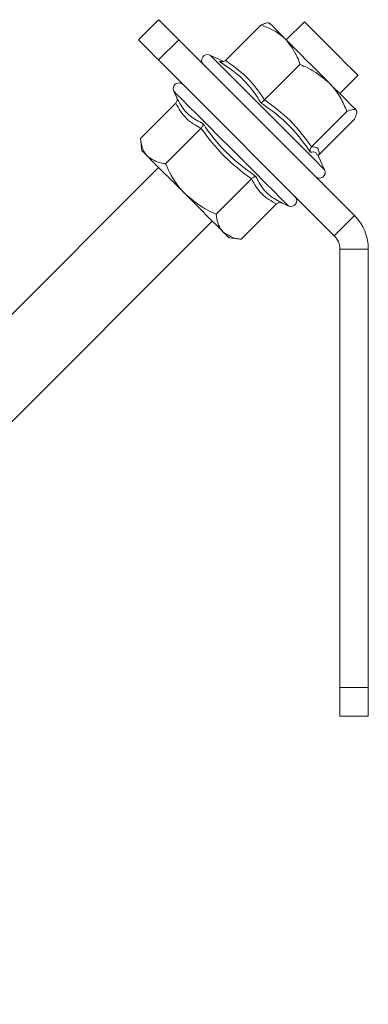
# Model space of a CAD drawing. Header units: millimetres. Extents: x -395 to 418, y -1783 to -26.
# Tile 34 of 35: x -81 to -45, y -129 to -26. Entities that reach past the tile are written whole.
import ezdxf

# ---------------------------------------------------------------- set-up
doc = ezdxf.new("R2010")
doc.units = ezdxf.units.MM

msp = doc.modelspace()

# ---------------------------------------------------------------- linework, layer by layer
at = {"color": 7, "linetype": 'Continuous', "lineweight": 15}
for p, q in [((-68.71, -27.87), (-66.59, -25.75)), ((-59.56, -30.04), (-55.84, -26.32)), ((-51.24, -25.96), (-53.16, -27.87)), ((-45.97, -46.38), (-64.47, -27.87)), ((-48.09, -48.5), (-66.59, -29.99)), ((-59.72, -30.14), (-61.18, -29.47)), ((-55.42, -34.18), (-51.7, -30.46)), ((-47.5, -33.53), (-45.59, -31.61)), ((-65, -33.28), (-64.71, -33.91)), ((-64.78, -34.54), (-68.51, -38.26)), ((-50.48, -39.13), (-46.75, -35.4)), ((-49.67, -39.93), (-45.95, -36.21)), ((-62.13, -37.19), (-65.85, -40.91)), ((-68.51, -38.26), (-68.36, -39.54)), ((-49.1, -41.55), (-49.82, -39.99)), ((-66.59, -41.3), (-373.68, -348.4)), ((-56.82, -42.5), (-60.54, -46.22)), ((-54.17, -45.15), (-57.89, -48.87)), ((-53.54, -45.07), (-52.91, -45.37)), ((-368.03, -354.05), (-60.94, -46.96)), ((-59.17, -48.73), (-57.89, -48.87)), ((-47.5, -96.08), (-47.5, -49.91)), ((-44.5, -96.08), (-44.5, -49.91)), ((-47.5, -99.08), (-47.5, -96.08)), ((-44.5, -96.08), (-44.5, -99.08)), ((-44.5, -99.08), (-47.5, -99.08))]:
    msp.add_line(p, q, dxfattribs=at)
at = {"color": 7, "linetype": 'Continuous', "lineweight": 0}
for p, q in [((-64.47, -27.87), (-66.59, -29.99)), ((-60.17, -30.14), (-59.95, -30.13)), ((-48.09, -48.5), (-45.97, -46.38)), ((-44.5, -49.91), (-47.5, -49.91)), ((-47.5, -96.08), (-44.5, -96.08))]:
    msp.add_line(p, q, dxfattribs=at)
at = {"color": 7, "linetype": 'Continuous', "lineweight": 15, "flags": 128}
for points in [[(-66.59, -25.75), (-66.55, -25.79), (-66.43, -25.91), (-66.23, -26.11), (-65.97, -26.37), (-65.65, -26.69), (-65.28, -27.06), (-64.88, -27.46), (-64.47, -27.87)], [(-53.2, -27.82), (-53.65, -27.38), (-54.03, -26.99), (-54.36, -26.67), (-54.61, -26.41), (-54.79, -26.23), (-54.9, -26.13), (-54.92, -26.1), (-54.87, -26.15)], [(-48.42, -28.78), (-49.25, -27.95), (-50.01, -27.19), (-50.63, -26.57), (-51.05, -26.15), (-51.24, -25.96), (-51.24, -25.96)], [(-66.59, -29.99), (-67.01, -29.58), (-67.4, -29.18), (-67.77, -28.81), (-68.09, -28.49), (-68.36, -28.23), (-68.55, -28.03), (-68.67, -27.91), (-68.71, -27.87)], [(-48.66, -32.37), (-49.23, -31.79), (-49.83, -31.2), (-50.43, -30.6), (-51.03, -30), (-51.61, -29.41), (-52.18, -28.85), (-52.71, -28.32), (-53.2, -27.82)], [(-45.59, -31.61), (-45.59, -31.6), (-45.78, -31.42), (-46.2, -31), (-46.82, -30.38), (-47.58, -29.62), (-48.42, -28.78)], [(-45.79, -35.24), (-45.92, -35.11), (-46.12, -34.91), (-46.4, -34.63), (-46.74, -34.28), (-47.15, -33.88), (-47.61, -33.42), (-48.12, -32.91), (-48.66, -32.37)], [(-68.36, -39.54), (-68.32, -39.58), (-68.2, -39.69), (-68.01, -39.89), (-67.74, -40.15)], [(-63.76, -44.13), (-64.36, -43.53), (-64.95, -42.94), (-65.52, -42.37), (-66.06, -41.83), (-66.56, -41.33), (-67.01, -40.88), (-67.41, -40.49), (-67.74, -40.15)], [(-63.76, -44.13), (-63.16, -44.73), (-62.57, -45.32), (-62.01, -45.89), (-61.47, -46.43), (-60.97, -46.93), (-60.51, -47.38), (-60.12, -47.78), (-59.78, -48.11)], [(-59.78, -48.11), (-59.52, -48.38), (-59.32, -48.57), (-59.21, -48.69), (-59.17, -48.73)]]:
    msp.add_lwpolyline(points, dxfattribs=at)
at = {"color": 7, "linetype": 'Continuous', "lineweight": 0, "flags": 128}
for points in [[(-61.18, -29.47), (-61.17, -29.48), (-60.96, -29.68), (-60.51, -30.14), (-59.81, -30.83), (-58.92, -31.73), (-57.85, -32.79), (-56.67, -33.97), (-55.42, -35.22), (-54.16, -36.48), (-52.94, -37.7), (-51.82, -38.82), (-50.84, -39.8), (-50.05, -40.59), (-49.49, -41.16), (-49.17, -41.48), (-49.1, -41.55)], [(-58.96, -39.32), (-60.21, -38.07), (-61.41, -36.87), (-62.51, -35.77), (-63.44, -34.84), (-64.19, -34.09), (-64.7, -33.58), (-64.96, -33.32), (-65, -33.28)], [(-52.91, -45.37), (-52.95, -45.33), (-53.21, -45.07), (-53.72, -44.56), (-54.47, -43.81), (-55.41, -42.88), (-56.5, -41.78), (-57.7, -40.58), (-58.96, -39.32)]]:
    msp.add_lwpolyline(points, dxfattribs=at)
at = {"color": 7, "linetype": 'Continuous', "lineweight": 15}
for centre, radius, start, end in [((-61.44, -30.03), 0.619, 65, 225), ((-64.44, -33.02), 0.619, 45, 205), ((-49.66, -41.81), 0.619, 225, 25), ((-52.65, -44.8), 0.619, 245, 45), ((-49.5, -49.91), 5, 0, 45), ((-49.5, -49.91), 2, 0, 45)]:
    msp.add_arc(centre, radius, start, end, dxfattribs=at)
for points, knots in [([(-55.84, -26.32), (-55.65, -26.24), (-55.26, -26.08), (-54.98, -26.07), (-54.89, -26.14), (-54.87, -26.15)], [0, 0, 0, 0, 0.434792, 0.879848, 1, 1, 1, 1]), ([(-53.2, -27.82), (-53.3, -27.73), (-53.97, -27.09), (-54.91, -26.63), (-55.77, -26.34), (-55.84, -26.32)], [0, 0, 0, 0, 0.127943, 0.927361, 1, 1, 1, 1]), ([(-51.7, -30.46), (-51.79, -30.2), (-52.12, -29.21), (-52.75, -28.41), (-53.2, -27.82)], [0, 0, 0, 0, 0.263897, 1, 1, 1, 1]), ([(-60.17, -30.14), (-60.17, -30.14), (-60.12, -30.16), (-60.01, -30.19), (-59.84, -30.19), (-59.69, -30.14), (-59.6, -30.07), (-59.56, -30.04)], [0, 0, 0, 0, 0.006883, 0.267589, 0.528678, 0.7638, 1, 1, 1, 1]), ([(-48.66, -32.37), (-49.38, -31.78), (-50.32, -31.03), (-51.44, -30.57), (-51.7, -30.46)], [0, 0, 0, 0, 0.769001, 1, 1, 1, 1]), ([(-46.75, -35.4), (-46.97, -34.92), (-47.39, -33.95), (-48.09, -32.96), (-48.56, -32.47), (-48.66, -32.37)], [0, 0, 0, 0, 0.434796, 0.879848, 1, 1, 1, 1]), ([(-64.71, -33.91), (-64.7, -33.91), (-64.68, -33.96), (-64.64, -34.08), (-64.64, -34.25), (-64.68, -34.41), (-64.75, -34.5), (-64.78, -34.54)], [0, 0, 0, 0, 0.006864, 0.267601, 0.528641, 0.763853, 1, 1, 1, 1]), ([(-64.71, -33.91), (-64.63, -34.06), (-64.26, -34.82), (-63.44, -35.9), (-62.38, -36.45), (-61.91, -36.7)], [0, 0, 0, 0, 0.120965, 0.606824, 1, 1, 1, 1]), ([(-55.82, -34.49), (-55.82, -34.49), (-55.8, -34.48), (-55.74, -34.46), (-55.65, -34.39), (-55.54, -34.29), (-55.46, -34.22), (-55.42, -34.18)], [0, 0, 0, 0, 0.006829, 0.267587, 0.528614, 0.763854, 1, 1, 1, 1]), ([(-45.79, -35.24), (-45.96, -35.21), (-46.19, -35.16), (-46.65, -35.36), (-46.75, -35.4)], [0, 0, 0, 0, 0.769008, 1, 1, 1, 1]), ([(-45.95, -36.21), (-45.87, -36.02), (-45.71, -35.63), (-45.7, -35.35), (-45.77, -35.26), (-45.79, -35.24)], [0, 0, 0, 0, 0.434793, 0.879848, 1, 1, 1, 1]), ([(-62.13, -37.19), (-62.09, -37.15), (-62.02, -37.07), (-61.95, -36.94), (-61.91, -36.81), (-61.91, -36.73), (-61.91, -36.7), (-61.91, -36.7)], [0, 0, 0, 0, 0.236148, 0.471342, 0.732394, 0.993151, 1, 1, 1, 1]), ([(-68.51, -38.26), (-68.45, -38.58), (-68.35, -39.23), (-68.04, -39.83), (-67.8, -40.1), (-67.74, -40.15)], [0, 0, 0, 0, 0.434795, 0.8798471, 1, 1, 1, 1]), ([(-50.48, -39.13), (-50.51, -39.17), (-50.58, -39.25), (-50.63, -39.4), (-50.65, -39.55), (-50.63, -39.65), (-50.61, -39.69), (-50.61, -39.7)], [0, 0, 0, 0, 0.2361468, 0.4713475, 0.7324264, 0.9931401, 1, 1, 1, 1]), ([(-67.74, -40.15), (-67.32, -40.43), (-66.78, -40.79), (-66.03, -40.89), (-65.85, -40.91)], [0, 0, 0, 0, 0.769008, 1, 1, 1, 1]), ([(-49.67, -39.93), (-49.71, -39.97), (-49.75, -40.02), (-49.77, -40.08), (-49.77, -40.09)], [0, 0, 0, 0, 0.816883, 1, 1, 1, 1]), ([(-63.76, -44.13), (-63.88, -44.01), (-64.7, -43.16), (-65.37, -42.02), (-65.81, -41), (-65.85, -40.91)], [0, 0, 0, 0, 0.1279375, 0.9273568, 1, 1, 1, 1]), ([(-56.82, -42.5), (-56.78, -42.46), (-56.7, -42.39), (-56.57, -42.32), (-56.44, -42.28), (-56.37, -42.28), (-56.33, -42.28), (-56.33, -42.28)], [0, 0, 0, 0, 0.236199, 0.471362, 0.732401, 0.993118, 1, 1, 1, 1]), ([(-60.54, -46.22), (-60.85, -46.08), (-62.03, -45.56), (-63.03, -44.74), (-63.76, -44.13)], [0, 0, 0, 0, 0.263894, 1, 1, 1, 1]), ([(-54.17, -45.15), (-54.13, -45.12), (-54.04, -45.05), (-53.88, -45.01), (-53.71, -45.01), (-53.59, -45.05), (-53.54, -45.07), (-53.54, -45.07)], [0, 0, 0, 0, 0.23614, 0.471369, 0.732371, 0.993154, 1, 1, 1, 1]), ([(-60.54, -46.22), (-60.49, -46.54), (-60.39, -47.19), (-60.08, -47.79), (-59.84, -48.06), (-59.78, -48.11)], [0, 0, 0, 0, 0.434794, 0.87985, 1, 1, 1, 1]), ([(-59.78, -48.11), (-59.36, -48.39), (-58.82, -48.76), (-58.06, -48.85), (-57.89, -48.87)], [0, 0, 0, 0, 0.769006, 1, 1, 1, 1])]:
    msp.add_open_spline(points, degree=3, knots=knots, dxfattribs=at)
at = {"color": 7, "linetype": 'Continuous', "lineweight": 0}
for points, knots in [([(-59.56, -30.04), (-58.76, -30.6), (-57.14, -31.74), (-56, -33.36), (-55.42, -34.18)], [0, 0, 0, 0, 0.492169, 1, 1, 1, 1]), ([(-55.82, -34.49), (-55.95, -34.28), (-56.62, -33.22), (-57.96, -31.63), (-59.49, -30.6), (-60.17, -30.14)], [0, 0, 0, 0, 0.120966, 0.606826, 1, 1, 1, 1]), ([(-55.42, -34.18), (-54.49, -34.87), (-52.6, -36.28), (-51.19, -38.17), (-50.48, -39.13)], [0, 0, 0, 0, 0.492171, 1, 1, 1, 1]), ([(-62.13, -37.19), (-62.69, -36.88), (-63.81, -36.24), (-64.46, -35.11), (-64.78, -34.54)], [0, 0, 0, 0, 0.492172, 1, 1, 1, 1]), ([(-50.61, -39.7), (-50.78, -39.45), (-51.63, -38.21), (-53.26, -36.32), (-55.03, -35.06), (-55.82, -34.49)], [0, 0, 0, 0, 0.120965, 0.606827, 1, 1, 1, 1]), ([(-56.82, -42.5), (-57.81, -41.75), (-59.83, -40.22), (-61.35, -38.21), (-62.13, -37.19)], [0, 0, 0, 0, 0.492172, 1, 1, 1, 1]), ([(-61.91, -36.7), (-61.73, -36.96), (-60.81, -38.27), (-59.05, -40.29), (-57.17, -41.67), (-56.33, -42.28)], [0, 0, 0, 0, 0.120964, 0.606826, 1, 1, 1, 1]), ([(-50.48, -39.13), (-50.22, -39.14), (-49.71, -39.16), (-49.69, -39.67), (-49.67, -39.93)], [0, 0, 0, 0, 0.4921704, 1, 1, 1, 1]), ([(-49.9, -40.03), (-49.93, -39.92), (-50.01, -39.63), (-50.38, -39.67), (-50.61, -39.7)], [0, 0, 0, 0, 0.378224, 1, 1, 1, 1]), ([(-54.17, -45.15), (-54.72, -44.84), (-55.85, -44.2), (-56.5, -43.07), (-56.82, -42.5)], [0, 0, 0, 0, 0.492171, 1, 1, 1, 1]), ([(-56.33, -42.28), (-56.26, -42.43), (-55.9, -43.18), (-55.1, -44.24), (-54.02, -44.82), (-53.54, -45.07)], [0, 0, 0, 0, 0.120964, 0.606826, 1, 1, 1, 1])]:
    msp.add_open_spline(points, degree=3, knots=knots, dxfattribs=at)

doc.saveas('drawing.dxf')
